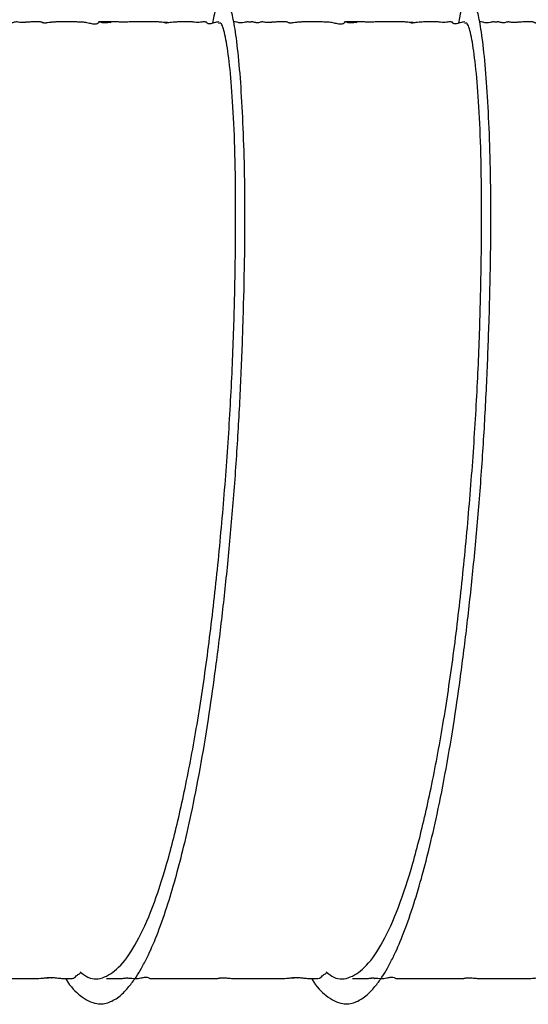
# Model space of a CAD drawing. Header units: inches. Extents: x 0.3 to 33.8, y 0.2 to 21.7.
# Tile 99 of 209: x 23.217 to 23.539, y 4.73 to 5.352. Entities that reach past the tile are written whole.
import ezdxf

# ---------------------------------------------------------------- set-up
doc = ezdxf.new("R2010")
doc.units = ezdxf.units.IN
doc.header["$MEASUREMENT"] = 0
doc.layers.add('BORDERS', color=7, linetype='Continuous')
doc.styles.add('SLDTEXTSTYLE0', font='TXT', dxfattribs={"width": 0.75})
doc.dimstyles.new('SLDDIMSTYLE0', dxfattribs={"dimtxt": 0.137795, "dimasz": 0.14, "dimexe": 0, "dimexo": 0.0625, "dimgap": 0.034449, "dimtad": 1, "dimdec": 3, "dimlfac": 5, "dimrnd": 1e-09, "dimzin": 12, "dimdsep": 46, "dimtxsty": 'SLDTEXTSTYLE0', "dimblk1": 'CLOSED', "dimblk2": 'CLOSED', "dimsah": 1, "dimcen": 0.09, "dimadec": 0, "dimazin": 3, "dimtfac": 1, "dimtdec": 3, "dimtofl": 0, "dimtmove": 0, "dimatfit": 3, "dimldrblk": 'CLOSED', "dimfxl": 0, "dimfrac": 2, "dimtolj": 1, "dimtzin": 12, "dimarcsym": 0})

# ---------------------------------------------------------------- blocks, each defined once
blk = doc.blocks.new('_Closed')
at = {"color": 0, "linetype": 'ByBlock', "lineweight": -2}
for p, q in [((-1, 0.166667), (0, 0)), ((-1, 0.166667), (-1, -0.166667)), ((0, 0), (-1, -0.166667)), ((0, 0), (-1, 0))]:
    blk.add_line(p, q, dxfattribs=at)
blk = doc.blocks.new('_D_12')
at = {"layer": 'BORDERS'}
for p, q in [((24.24475, 7.09276), (24.20277, 7.09276)), ((24.20277, 7.09276), (24.20277, 6.87401)), ((24.5502, 7.09276), (24.59218, 7.09276)), ((24.59218, 7.09276), (24.59218, 6.87401)), ((24.20277, 6.87401), (24.24475, 6.87401)), ((24.59218, 6.87401), (24.5502, 6.87401)), ((22.70853, 6.09589), (22.70853, 6.70722)), ((26.24498, 5.08789), (26.24498, 6.70722)), ((22.70853, 6.66785), (26.24498, 6.66785))]:
    blk.add_line(p, q, dxfattribs=at)
at = {"layer": 'BORDERS', "xscale": 0.14, "yscale": 0.14, "rotation": 180.0000000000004}
blk.add_blockref('_Closed', (22.70853, 6.66785, 0.23141), dxfattribs=at)
at = {"layer": 'BORDERS', "xscale": 0.14, "yscale": 0.14}
blk.add_blockref('_Closed', (26.24498, 6.66785, 0.23141), dxfattribs=at)
at = {"layer": 'BORDERS', "char_height": 0.137795, "attachment_point": 1, "style": 'SLDTEXTSTYLE0'}
for s, insert in [('449', (24.24475, 7.05164)), ('17.682', (24.11748, 6.84547))]:
    blk.add_mtext(s, dxfattribs=dict(at, insert=insert))

msp = doc.modelspace()

# ---------------------------------------------------------------- linework, layer by layer
at = {"color": 7, "linetype": 'Continuous', "lineweight": 25}
for points, knots in [([(23.24587, 4.74606), (23.24599, 4.74587), (23.24903, 4.74067), (23.25569, 4.73419), (23.26479, 4.72928), (23.27317, 4.73036), (23.27998, 4.73443), (23.28564, 4.74017), (23.29016, 4.74631), (23.29399, 4.75258), (23.29839, 4.76093), (23.3038, 4.77327), (23.3097, 4.78996), (23.31522, 4.80829), (23.3204, 4.82806), (23.32568, 4.85102), (23.33114, 4.87862), (23.33615, 4.90848), (23.34064, 4.94006), (23.34475, 4.97288), (23.34865, 5.00909), (23.35209, 5.0473), (23.35491, 5.08667), (23.35692, 5.12574), (23.35836, 5.1637), (23.35922, 5.20027), (23.35943, 5.2348), (23.35899, 5.26643), (23.35784, 5.29471), (23.35628, 5.31931), (23.35462, 5.33596), (23.35313, 5.34644), (23.35204, 5.35253), (23.351, 5.35714), (23.34996, 5.36079), (23.34871, 5.3641), (23.34706, 5.36677), (23.34527, 5.36739), (23.34367, 5.36605), (23.34236, 5.36382), (23.34103, 5.36015), (23.3398, 5.35588), (23.33916, 5.35177), (23.33891, 5.35023)], [0, 0, 0, 0, 0.00136, 0.036229, 0.076604, 0.106709, 0.132811, 0.154652, 0.172109, 0.185679, 0.20009, 0.225259, 0.252866, 0.277002, 0.298702, 0.324123, 0.353675, 0.383949, 0.41022, 0.440199, 0.470598, 0.503332, 0.537098, 0.57044, 0.604073, 0.638269, 0.672975, 0.707906, 0.74286, 0.778492, 0.814764, 0.831962, 0.847378, 0.861006, 0.872852, 0.885343, 0.903254, 0.926832, 0.942213, 0.95559, 0.971289, 0.989225, 1, 1, 1, 1]), ([(23.40142, 4.74606), (23.40153, 4.74587), (23.40457, 4.74067), (23.41123, 4.73419), (23.42033, 4.72928), (23.42871, 4.73036), (23.43552, 4.73443), (23.44118, 4.74017), (23.4457, 4.74631), (23.44953, 4.75258), (23.45393, 4.76093), (23.45934, 4.77327), (23.46524, 4.78996), (23.47076, 4.80829), (23.47594, 4.82806), (23.48122, 4.85102), (23.48668, 4.87862), (23.4917, 4.90848), (23.49618, 4.94006), (23.5003, 4.97288), (23.50419, 5.00909), (23.50763, 5.0473), (23.51045, 5.08667), (23.51246, 5.12574), (23.51391, 5.1637), (23.51476, 5.20027), (23.51498, 5.2348), (23.51453, 5.26643), (23.51338, 5.29471), (23.51182, 5.31931), (23.51016, 5.33596), (23.50867, 5.34644), (23.50759, 5.35253), (23.50655, 5.35714), (23.5055, 5.36079), (23.50425, 5.3641), (23.5026, 5.36677), (23.50081, 5.36739), (23.49921, 5.36605), (23.4979, 5.36382), (23.49657, 5.36015), (23.49535, 5.35588), (23.4947, 5.35177), (23.49446, 5.35023)], [0, 0, 0, 0, 0.00136, 0.036229, 0.076604, 0.106709, 0.132811, 0.154652, 0.172109, 0.185679, 0.20009, 0.225259, 0.252866, 0.277002, 0.298702, 0.324123, 0.353675, 0.383949, 0.41022, 0.440199, 0.470598, 0.503332, 0.537098, 0.57044, 0.604073, 0.638269, 0.672975, 0.707906, 0.74286, 0.778492, 0.814764, 0.831962, 0.847378, 0.861006, 0.872852, 0.885343, 0.903254, 0.926832, 0.942213, 0.95559, 0.971289, 0.989225, 1, 1, 1, 1]), ([(23.26709, 5.35097), (23.26706, 5.35089), (23.26703, 5.35075), (23.26646, 5.35009), (23.26554, 5.3497), (23.26499, 5.34961), (23.26477, 5.34958), (23.26456, 5.34957), (23.26439, 5.34957), (23.26426, 5.34957), (23.26412, 5.34957), (23.26394, 5.34958), (23.26355, 5.34961), (23.26268, 5.34974), (23.26087, 5.35016), (23.25909, 5.35065), (23.25633, 5.35091), (23.25388, 5.35099), (23.25243, 5.35101), (23.25127, 5.35102), (23.25013, 5.35102), (23.24798, 5.35102), (23.24593, 5.35102), (23.24399, 5.35102), (23.24299, 5.35102), (23.24203, 5.35102), (23.24038, 5.35102), (23.2384, 5.35098), (23.23653, 5.35081), (23.2352, 5.35057), (23.23397, 5.35041), (23.23347, 5.35036), (23.2331, 5.35033), (23.23292, 5.35033), (23.2328, 5.35033), (23.23267, 5.35033), (23.23251, 5.35033), (23.23231, 5.35034), (23.23212, 5.35036), (23.23135, 5.35049), (23.23112, 5.35072), (23.23095, 5.35092), (23.23031, 5.35101), (23.22913, 5.35103), (23.2278, 5.35102), (23.2266, 5.35102), (23.2252, 5.35102), (23.22384, 5.351), (23.22218, 5.35094), (23.22128, 5.35084), (23.22027, 5.35073), (23.21971, 5.35068), (23.21923, 5.35065), (23.21892, 5.35064), (23.21867, 5.35064), (23.21849, 5.35064), (23.21831, 5.35064), (23.21807, 5.35065), (23.21769, 5.35068), (23.21726, 5.35072), (23.21638, 5.35085), (23.21545, 5.35102), (23.21466, 5.35105), (23.21367, 5.35086), (23.21289, 5.35064), (23.21217, 5.35054), (23.21195, 5.35051), (23.21176, 5.3505), (23.21164, 5.3505), (23.21155, 5.35049), (23.21146, 5.35049), (23.21135, 5.35049), (23.21119, 5.3505), (23.21102, 5.35051), (23.21068, 5.35055), (23.21, 5.35069), (23.20931, 5.35091), (23.20875, 5.35104), (23.20812, 5.35102), (23.20758, 5.35098), (23.2073, 5.35096), (23.20714, 5.35095), (23.207, 5.35095), (23.20694, 5.35095), (23.20689, 5.35095), (23.20684, 5.35095), (23.20679, 5.35095), (23.20674, 5.35095), (23.20667, 5.35095), (23.20656, 5.35095), (23.20643, 5.35096), (23.20588, 5.35099), (23.20539, 5.35104), (23.20478, 5.35101), (23.20382, 5.35083), (23.20315, 5.35059), (23.202, 5.35042), (23.20171, 5.35039), (23.20154, 5.35038), (23.2014, 5.35038), (23.2013, 5.35037), (23.2012, 5.35038), (23.20106, 5.35038), (23.20089, 5.35039), (23.20038, 5.35045), (23.19964, 5.35064), (23.19904, 5.35088), (23.19826, 5.351), (23.19707, 5.35102), (23.19673, 5.35102)], [0, 0, 0, 0, 0.059559, 0.101916, 0.113252, 0.115091, 0.116577, 0.117782, 0.118322, 0.11885, 0.119393, 0.119976, 0.121335, 0.125153, 0.138264, 0.181956, 0.216236, 0.228684, 0.238612, 0.242791, 0.246498, 0.253598, 0.269171, 0.27322, 0.277545, 0.282541, 0.288432, 0.309052, 0.336912, 0.361727, 0.367479, 0.371382, 0.37273, 0.373288, 0.3738, 0.374298, 0.37482, 0.376056, 0.377681, 0.379772, 0.40326, 0.428432, 0.449719, 0.465363, 0.471567, 0.477132, 0.483016, 0.493645, 0.506872, 0.531252, 0.539258, 0.545061, 0.547411, 0.549176, 0.549917, 0.550628, 0.551372, 0.552205, 0.55429, 0.558777, 0.56512, 0.591798, 0.631953, 0.665368, 0.685112, 0.687937, 0.689962, 0.690709, 0.691318, 0.691591, 0.691856, 0.692407, 0.693059, 0.694337, 0.69605, 0.702981, 0.727816, 0.763608, 0.789034, 0.796658, 0.799213, 0.800961, 0.801563, 0.801809, 0.802027, 0.802228, 0.802428, 0.80264, 0.802878, 0.803459, 0.804663, 0.806317, 0.82325, 0.852124, 0.877566, 0.908833, 0.912578, 0.913874, 0.914853, 0.915267, 0.915668, 0.916087, 0.916555, 0.917719, 0.919268, 0.930016, 0.960654, 0.988549, 1, 1, 1, 1]), ([(23.2552, 4.75024), (23.25682, 4.74896), (23.26191, 4.74493), (23.27046, 4.74605), (23.2808, 4.75328), (23.29108, 4.76823), (23.30096, 4.79003), (23.31012, 4.81812), (23.31859, 4.85183), (23.32646, 4.89054), (23.33342, 4.93316), (23.33926, 4.97845), (23.34409, 5.02545), (23.34804, 5.07321), (23.35095, 5.12036), (23.35269, 5.16555), (23.35348, 5.20788), (23.35353, 5.24645), (23.35278, 5.28011), (23.35122, 5.30793), (23.34912, 5.3295), (23.34676, 5.34386), (23.34458, 5.35096), (23.34316, 5.35032), (23.34267, 5.3501)], [0, 0, 0, 0, 0.022103, 0.069455, 0.116807, 0.164758, 0.212709, 0.260061, 0.307413, 0.355364, 0.403314, 0.450666, 0.498019, 0.545969, 0.59392, 0.641272, 0.688624, 0.736575, 0.784526, 0.831878, 0.87923, 0.927181, 0.975131, 1, 1, 1, 1]), ([(23.3102, 5.35078), (23.31024, 5.35076), (23.3103, 5.35072), (23.3102, 5.35066), (23.30991, 5.35063), (23.30983, 5.35063), (23.30976, 5.35062), (23.30969, 5.35062), (23.30962, 5.35062), (23.30954, 5.35062), (23.30943, 5.35063), (23.30907, 5.35064), (23.30737, 5.3508), (23.30562, 5.351), (23.30348, 5.35103), (23.3016, 5.35102), (23.30125, 5.35101), (23.30108, 5.35101), (23.30097, 5.35101), (23.30086, 5.35101), (23.30059, 5.35101), (23.30022, 5.35102), (23.29938, 5.35102), (23.2979, 5.35102), (23.29575, 5.35102), (23.2934, 5.35101), (23.29146, 5.35101), (23.2898, 5.35102), (23.28821, 5.35102), (23.28586, 5.35102), (23.28489, 5.35097), (23.28359, 5.35089), (23.28318, 5.35088), (23.28292, 5.35088), (23.28271, 5.35088), (23.28249, 5.35088), (23.28205, 5.35089), (23.27988, 5.35096), (23.2805, 5.35106), (23.25844, 5.35102), (23.27752, 5.35097), (23.27322, 5.35058), (23.27209, 5.35044), (23.2715, 5.35039), (23.27116, 5.35038), (23.2709, 5.35037), (23.27072, 5.35037), (23.27054, 5.35037), (23.27029, 5.35038), (23.27, 5.3504), (23.26916, 5.35049), (23.2678, 5.35088), (23.26741, 5.35096), (23.26709, 5.35102)], [0, 0, 0, 0, 0.017842, 0.031736, 0.033663, 0.03444, 0.035122, 0.035747, 0.036361, 0.037016, 0.037751, 0.039573, 0.048668, 0.125728, 0.191711, 0.198933, 0.201385, 0.2024, 0.20333, 0.204235, 0.20518, 0.211672, 0.220044, 0.228804, 0.249969, 0.275933, 0.288844, 0.301054, 0.323912, 0.344046, 0.412962, 0.421974, 0.425259, 0.42802, 0.429324, 0.430646, 0.433532, 0.441198, 0.506861, 0.604057, 0.741403, 0.787299, 0.800965, 0.805731, 0.809405, 0.810991, 0.812527, 0.814117, 0.815855, 0.820031, 0.825418, 0.861029, 1, 1, 1, 1]), ([(23.34281, 5.35102), (23.34187, 5.35093), (23.34043, 5.35079), (23.33884, 5.35011), (23.33738, 5.34982), (23.33706, 5.34978), (23.33691, 5.34977), (23.3368, 5.34977), (23.33669, 5.34977), (23.33655, 5.34978), (23.33629, 5.34981), (23.33529, 5.3501), (23.33532, 5.35061), (23.33489, 5.35091), (23.33428, 5.351), (23.33399, 5.35101), (23.33366, 5.35102), (23.33355, 5.35102), (23.33346, 5.35102), (23.3334, 5.35102), (23.33333, 5.35102), (23.33324, 5.35102), (23.33297, 5.35102), (23.33224, 5.351), (23.33171, 5.35093), (23.33109, 5.3508), (23.33019, 5.35073), (23.32997, 5.35072), (23.32981, 5.35072), (23.32965, 5.35071), (23.32949, 5.35072), (23.32933, 5.35072), (23.32893, 5.35073), (23.3277, 5.35084), (23.32677, 5.351), (23.32501, 5.35103), (23.32338, 5.35102), (23.3226, 5.35101), (23.3221, 5.35101), (23.3217, 5.35101), (23.32128, 5.35101), (23.32037, 5.35102), (23.31818, 5.35103), (23.3153, 5.35099), (23.31291, 5.35074), (23.31105, 5.35045), (23.31015, 5.35037), (23.30993, 5.35036), (23.30979, 5.35036), (23.30965, 5.35035), (23.30951, 5.35035), (23.30939, 5.35036), (23.30923, 5.35037), (23.30884, 5.35042), (23.30863, 5.35055), (23.30879, 5.35056), (23.30888, 5.35056)], [0, 0, 0, 0, 0.1460131, 0.2223066, 0.2302718, 0.232756, 0.2337182, 0.234578, 0.2354355, 0.2363922, 0.2388708, 0.246932, 0.327394, 0.4161211, 0.4426156, 0.4575972, 0.4596601, 0.4611457, 0.4617273, 0.462253, 0.4627807, 0.4633671, 0.4648638, 0.472955, 0.5212767, 0.5572725, 0.561697, 0.5633735, 0.5647957, 0.5660982, 0.5674463, 0.5689851, 0.5708101, 0.58169, 0.643718, 0.7058908, 0.7229481, 0.7287927, 0.7338356, 0.7363058, 0.7388795, 0.7447165, 0.7610417, 0.8193206, 0.9121188, 0.9421868, 0.9462508, 0.947823, 0.9491398, 0.9502766, 0.9513481, 0.9524899, 0.9538163, 0.9572855, 0.9759518, 1, 1, 1, 1]), ([(23.42263, 5.35097), (23.42261, 5.35089), (23.42257, 5.35075), (23.422, 5.35009), (23.42108, 5.3497), (23.42054, 5.34961), (23.42031, 5.34958), (23.4201, 5.34957), (23.41993, 5.34957), (23.4198, 5.34957), (23.41967, 5.34957), (23.41948, 5.34958), (23.4191, 5.34961), (23.41822, 5.34974), (23.41641, 5.35016), (23.41463, 5.35065), (23.41187, 5.35091), (23.40942, 5.35099), (23.40797, 5.35101), (23.40681, 5.35102), (23.40567, 5.35102), (23.40352, 5.35102), (23.40148, 5.35102), (23.39953, 5.35102), (23.39853, 5.35102), (23.39757, 5.35102), (23.39593, 5.35102), (23.39394, 5.35098), (23.39207, 5.35081), (23.39074, 5.35057), (23.38952, 5.35041), (23.38902, 5.35036), (23.38864, 5.35033), (23.38846, 5.35033), (23.38834, 5.35033), (23.38822, 5.35033), (23.38805, 5.35033), (23.38786, 5.35034), (23.38766, 5.35036), (23.38689, 5.35049), (23.38666, 5.35072), (23.38649, 5.35092), (23.38585, 5.35101), (23.38467, 5.35103), (23.38335, 5.35102), (23.38214, 5.35102), (23.38075, 5.35102), (23.37938, 5.351), (23.37772, 5.35094), (23.37682, 5.35084), (23.37581, 5.35073), (23.37526, 5.35068), (23.37477, 5.35065), (23.37446, 5.35064), (23.37421, 5.35064), (23.37403, 5.35064), (23.37386, 5.35064), (23.37361, 5.35065), (23.37324, 5.35068), (23.37281, 5.35072), (23.37192, 5.35085), (23.37099, 5.35102), (23.3702, 5.35105), (23.36921, 5.35086), (23.36843, 5.35064), (23.36771, 5.35054), (23.36749, 5.35051), (23.3673, 5.3505), (23.36718, 5.3505), (23.36709, 5.35049), (23.36701, 5.35049), (23.36689, 5.35049), (23.36673, 5.3505), (23.36656, 5.35051), (23.36622, 5.35055), (23.36555, 5.35069), (23.36485, 5.35091), (23.36429, 5.35104), (23.36366, 5.35102), (23.36312, 5.35098), (23.36284, 5.35096), (23.36268, 5.35095), (23.36255, 5.35095), (23.36248, 5.35095), (23.36243, 5.35095), (23.36238, 5.35095), (23.36233, 5.35095), (23.36228, 5.35095), (23.36221, 5.35095), (23.3621, 5.35095), (23.36198, 5.35096), (23.36143, 5.35099), (23.36093, 5.35104), (23.36032, 5.35101), (23.35937, 5.35083), (23.3587, 5.35059), (23.35755, 5.35042), (23.35726, 5.35039), (23.35708, 5.35038), (23.35694, 5.35038), (23.35684, 5.35037), (23.35674, 5.35038), (23.3566, 5.35038), (23.35644, 5.35039), (23.35592, 5.35045), (23.35518, 5.35064), (23.35458, 5.35088), (23.3538, 5.351), (23.35262, 5.35102), (23.35227, 5.35102)], [0, 0, 0, 0, 0.059559, 0.101916, 0.113252, 0.115091, 0.116577, 0.117782, 0.118322, 0.11885, 0.119393, 0.119976, 0.121335, 0.125153, 0.138264, 0.181956, 0.216236, 0.228684, 0.238612, 0.242791, 0.246498, 0.253598, 0.269171, 0.27322, 0.277545, 0.282541, 0.288432, 0.309052, 0.336912, 0.361727, 0.367479, 0.371382, 0.37273, 0.373288, 0.3738, 0.374298, 0.37482, 0.376056, 0.377681, 0.379772, 0.40326, 0.428432, 0.449719, 0.465363, 0.471567, 0.477132, 0.483016, 0.493645, 0.506872, 0.531252, 0.539258, 0.545061, 0.547411, 0.549176, 0.549917, 0.550628, 0.551372, 0.552205, 0.55429, 0.558777, 0.56512, 0.591798, 0.631953, 0.665368, 0.685112, 0.687937, 0.689962, 0.690709, 0.691318, 0.691591, 0.691856, 0.692407, 0.693059, 0.694337, 0.69605, 0.702981, 0.727816, 0.763608, 0.789034, 0.796658, 0.799213, 0.800961, 0.801563, 0.801809, 0.802027, 0.802228, 0.802428, 0.80264, 0.802878, 0.803459, 0.804663, 0.806317, 0.82325, 0.852124, 0.877566, 0.908833, 0.912578, 0.913874, 0.914853, 0.915267, 0.915668, 0.916087, 0.916555, 0.917719, 0.919268, 0.930016, 0.960654, 0.988549, 1, 1, 1, 1]), ([(23.41075, 4.75024), (23.41236, 4.74896), (23.41745, 4.74493), (23.426, 4.74605), (23.43634, 4.75328), (23.44663, 4.76823), (23.45651, 4.79003), (23.46566, 4.81812), (23.47414, 4.85183), (23.482, 4.89054), (23.48897, 4.93316), (23.4948, 4.97845), (23.49963, 5.02545), (23.50358, 5.07321), (23.50649, 5.12036), (23.50823, 5.16555), (23.50902, 5.20788), (23.50907, 5.24645), (23.50832, 5.28011), (23.50676, 5.30793), (23.50467, 5.3295), (23.50231, 5.34386), (23.50012, 5.35096), (23.4987, 5.35032), (23.49822, 5.3501)], [0, 0, 0, 0, 0.022103, 0.069455, 0.116807, 0.164758, 0.212709, 0.260061, 0.307413, 0.355364, 0.403314, 0.450666, 0.498019, 0.545969, 0.59392, 0.641272, 0.688624, 0.736575, 0.784526, 0.831878, 0.87923, 0.927181, 0.975131, 1, 1, 1, 1]), ([(23.46574, 5.35078), (23.46578, 5.35076), (23.46585, 5.35072), (23.46574, 5.35066), (23.46545, 5.35063), (23.46537, 5.35063), (23.4653, 5.35062), (23.46523, 5.35062), (23.46516, 5.35062), (23.46508, 5.35062), (23.46497, 5.35063), (23.46461, 5.35064), (23.46292, 5.3508), (23.46116, 5.351), (23.45902, 5.35103), (23.45715, 5.35102), (23.45679, 5.35101), (23.45662, 5.35101), (23.45651, 5.35101), (23.4564, 5.35101), (23.45613, 5.35101), (23.45577, 5.35102), (23.45492, 5.35102), (23.45344, 5.35102), (23.45129, 5.35102), (23.44895, 5.35101), (23.447, 5.35101), (23.44534, 5.35102), (23.44375, 5.35102), (23.4414, 5.35102), (23.44043, 5.35097), (23.43913, 5.35089), (23.43872, 5.35088), (23.43846, 5.35088), (23.43825, 5.35088), (23.43804, 5.35088), (23.4376, 5.35089), (23.43543, 5.35096), (23.43605, 5.35106), (23.41398, 5.35102), (23.43306, 5.35097), (23.42876, 5.35058), (23.42763, 5.35044), (23.42705, 5.35039), (23.42671, 5.35038), (23.42644, 5.35037), (23.42626, 5.35037), (23.42608, 5.35037), (23.42584, 5.35038), (23.42555, 5.3504), (23.4247, 5.35049), (23.42334, 5.35088), (23.42295, 5.35096), (23.42263, 5.35102)], [0, 0, 0, 0, 0.0178422, 0.0317362, 0.0336626, 0.0344396, 0.035122, 0.0357469, 0.0363615, 0.0370157, 0.0377514, 0.0395732, 0.0486685, 0.1257284, 0.1917106, 0.1989331, 0.2013847, 0.2023998, 0.20333, 0.2042352, 0.2051801, 0.2116721, 0.2200435, 0.2288043, 0.2499694, 0.2759333, 0.2888441, 0.3010544, 0.323912, 0.3440463, 0.4129617, 0.4219736, 0.4252589, 0.4280198, 0.4293242, 0.4306461, 0.4335315, 0.4411983, 0.5068605, 0.6040571, 0.7414029, 0.7872992, 0.8009645, 0.8057312, 0.8094047, 0.8109914, 0.8125274, 0.8141172, 0.8158551, 0.8200314, 0.8254182, 0.8610285, 1, 1, 1, 1]), ([(23.49835, 5.35102), (23.49741, 5.35093), (23.49597, 5.35079), (23.49439, 5.35011), (23.49292, 5.34982), (23.4926, 5.34978), (23.49245, 5.34977), (23.49234, 5.34977), (23.49224, 5.34977), (23.49209, 5.34978), (23.49183, 5.34981), (23.49083, 5.3501), (23.49086, 5.35061), (23.49043, 5.35091), (23.48982, 5.351), (23.48953, 5.35101), (23.4892, 5.35102), (23.4891, 5.35102), (23.48901, 5.35102), (23.48894, 5.35102), (23.48888, 5.35102), (23.48878, 5.35102), (23.48851, 5.35102), (23.48778, 5.351), (23.48726, 5.35093), (23.48663, 5.3508), (23.48574, 5.35073), (23.48551, 5.35072), (23.48535, 5.35072), (23.48519, 5.35071), (23.48503, 5.35072), (23.48487, 5.35072), (23.48447, 5.35073), (23.48325, 5.35084), (23.48231, 5.351), (23.48055, 5.35103), (23.47892, 5.35102), (23.47814, 5.35101), (23.47765, 5.35101), (23.47725, 5.35101), (23.47682, 5.35101), (23.47592, 5.35102), (23.47373, 5.35103), (23.47084, 5.35099), (23.46845, 5.35074), (23.46659, 5.35045), (23.46569, 5.35037), (23.46547, 5.35036), (23.46533, 5.35036), (23.46519, 5.35035), (23.46506, 5.35035), (23.46493, 5.35036), (23.46478, 5.35037), (23.46438, 5.35042), (23.46417, 5.35055), (23.46433, 5.35056), (23.46442, 5.35056)], [0, 0, 0, 0, 0.146013, 0.222307, 0.230272, 0.232756, 0.233718, 0.234578, 0.235435, 0.236392, 0.238871, 0.246932, 0.327394, 0.416121, 0.442616, 0.457597, 0.45966, 0.461146, 0.461727, 0.462253, 0.462781, 0.463367, 0.464864, 0.472955, 0.521277, 0.557272, 0.561697, 0.563374, 0.564796, 0.566098, 0.567446, 0.568985, 0.57081, 0.58169, 0.643718, 0.705891, 0.722948, 0.728793, 0.733836, 0.736306, 0.738879, 0.744717, 0.761042, 0.819321, 0.912119, 0.942187, 0.946251, 0.947823, 0.94914, 0.950277, 0.951348, 0.95249, 0.953816, 0.957286, 0.975952, 1, 1, 1, 1]), ([(23.57817, 5.35097), (23.57815, 5.35089), (23.57811, 5.35075), (23.57754, 5.35009), (23.57663, 5.3497), (23.57608, 5.34961), (23.57586, 5.34958), (23.57564, 5.34957), (23.57547, 5.34957), (23.57534, 5.34957), (23.57521, 5.34957), (23.57502, 5.34958), (23.57464, 5.34961), (23.57376, 5.34974), (23.57196, 5.35016), (23.57017, 5.35065), (23.56741, 5.35091), (23.56497, 5.35099), (23.56351, 5.35101), (23.56235, 5.35102), (23.56121, 5.35102), (23.55907, 5.35102), (23.55702, 5.35102), (23.55508, 5.35102), (23.55407, 5.35102), (23.55312, 5.35102), (23.55147, 5.35102), (23.54948, 5.35098), (23.54761, 5.35081), (23.54628, 5.35057), (23.54506, 5.35041), (23.54456, 5.35036), (23.54419, 5.35033), (23.54401, 5.35033), (23.54388, 5.35033), (23.54376, 5.35033), (23.54359, 5.35033), (23.5434, 5.35034), (23.5432, 5.35036), (23.54243, 5.35049), (23.5422, 5.35072), (23.54204, 5.35092), (23.54139, 5.35101), (23.54022, 5.35103), (23.53889, 5.35102), (23.53768, 5.35102), (23.53629, 5.35102), (23.53492, 5.351), (23.53326, 5.35094), (23.53236, 5.35084), (23.53136, 5.35073), (23.5308, 5.35068), (23.53032, 5.35065), (23.53, 5.35064), (23.52975, 5.35064), (23.52957, 5.35064), (23.5294, 5.35064), (23.52915, 5.35065), (23.52878, 5.35068), (23.52835, 5.35072), (23.52747, 5.35085), (23.52654, 5.35102), (23.52575, 5.35105), (23.52475, 5.35086), (23.52398, 5.35064), (23.52325, 5.35054), (23.52303, 5.35051), (23.52284, 5.3505), (23.52273, 5.3505), (23.52264, 5.35049), (23.52255, 5.35049), (23.52243, 5.35049), (23.52228, 5.3505), (23.52211, 5.35051), (23.52176, 5.35055), (23.52109, 5.35069), (23.52039, 5.35091), (23.51983, 5.35104), (23.5192, 5.35102), (23.51867, 5.35098), (23.51838, 5.35096), (23.51822, 5.35095), (23.51809, 5.35095), (23.51802, 5.35095), (23.51797, 5.35095), (23.51792, 5.35095), (23.51787, 5.35095), (23.51782, 5.35095), (23.51775, 5.35095), (23.51765, 5.35095), (23.51752, 5.35096), (23.51697, 5.35099), (23.51647, 5.35104), (23.51586, 5.35101), (23.51491, 5.35083), (23.51424, 5.35059), (23.51309, 5.35042), (23.5128, 5.35039), (23.51262, 5.35038), (23.51248, 5.35038), (23.51238, 5.35037), (23.51228, 5.35038), (23.51215, 5.35038), (23.51198, 5.35039), (23.51146, 5.35045), (23.51073, 5.35064), (23.51012, 5.35088), (23.50934, 5.351), (23.50816, 5.35102), (23.50781, 5.35102)], [0, 0, 0, 0, 0.059559, 0.101916, 0.113252, 0.115091, 0.116577, 0.117782, 0.118322, 0.11885, 0.119393, 0.119976, 0.121335, 0.125153, 0.138264, 0.181956, 0.216236, 0.228684, 0.238612, 0.242791, 0.246498, 0.253598, 0.269171, 0.27322, 0.277545, 0.282541, 0.288432, 0.309052, 0.336912, 0.361727, 0.367479, 0.371382, 0.37273, 0.373288, 0.3738, 0.374298, 0.37482, 0.376056, 0.377681, 0.379772, 0.40326, 0.428432, 0.449719, 0.465363, 0.471567, 0.477132, 0.483016, 0.493645, 0.506872, 0.531252, 0.539258, 0.545061, 0.547411, 0.549176, 0.549917, 0.550628, 0.551372, 0.552205, 0.55429, 0.558777, 0.56512, 0.591798, 0.631953, 0.665368, 0.685112, 0.687937, 0.689962, 0.690709, 0.691318, 0.691591, 0.691856, 0.692407, 0.693059, 0.694337, 0.69605, 0.702981, 0.727816, 0.763608, 0.789034, 0.796658, 0.799213, 0.800961, 0.801563, 0.801809, 0.802027, 0.802228, 0.802428, 0.80264, 0.802878, 0.803459, 0.804663, 0.806317, 0.82325, 0.852124, 0.877566, 0.908833, 0.912578, 0.913874, 0.914853, 0.915267, 0.915668, 0.916087, 0.916555, 0.917719, 0.919268, 0.930016, 0.960654, 0.988549, 1, 1, 1, 1]), ([(23.11633, 4.74608), (23.11671, 4.74607), (23.11846, 4.74605), (23.11986, 4.74602), (23.12108, 4.74603), (23.12189, 4.74604), (23.12228, 4.74605), (23.12261, 4.74605), (23.12279, 4.74605), (23.12292, 4.74605), (23.12305, 4.74605), (23.12323, 4.74605), (23.12359, 4.74605), (23.12401, 4.74603), (23.12471, 4.74602), (23.12534, 4.74603), (23.12646, 4.74613), (23.1274, 4.74626), (23.12835, 4.74637), (23.12875, 4.74639), (23.12887, 4.7464), (23.12897, 4.7464), (23.12904, 4.7464), (23.1291, 4.7464), (23.12919, 4.7464), (23.1293, 4.7464), (23.12947, 4.74639), (23.12977, 4.74635), (23.13022, 4.74621), (23.13033, 4.74602), (23.13027, 4.746), (23.13043, 4.74614), (23.13076, 4.74625), (23.13098, 4.74628), (23.13111, 4.74629), (23.13118, 4.74629), (23.13123, 4.74629), (23.13128, 4.74629), (23.13134, 4.74629), (23.13139, 4.74629), (23.13147, 4.74629), (23.13168, 4.74628), (23.13194, 4.74625), (23.13309, 4.74611), (23.13412, 4.74597), (23.13596, 4.74608), (23.13758, 4.74637), (23.13894, 4.74664), (23.13983, 4.7468), (23.14053, 4.74687), (23.14084, 4.74689), (23.141, 4.7469), (23.14111, 4.7469), (23.14121, 4.7469), (23.14136, 4.74689), (23.14163, 4.74687), (23.14279, 4.74669), (23.14278, 4.74637), (23.14388, 4.74608), (23.14442, 4.74601), (23.14603, 4.74603), (23.1465, 4.74604), (23.14691, 4.74604), (23.14742, 4.74604), (23.14828, 4.74604), (23.15, 4.74604), (23.15253, 4.74603), (23.15507, 4.74602), (23.15857, 4.74602), (23.16153, 4.74603), (23.16427, 4.74603), (23.16561, 4.74602), (23.16906, 4.74603), (23.17309, 4.74602), (23.17702, 4.74603), (23.18115, 4.74603), (23.18358, 4.74603), (23.1846, 4.74603), (23.18513, 4.74604), (23.18565, 4.74604), (23.18682, 4.74607), (23.18673, 4.74617), (23.18747, 4.74634), (23.18818, 4.74644), (23.18893, 4.74648), (23.18936, 4.7465), (23.18968, 4.7465), (23.19003, 4.74649), (23.19054, 4.74648), (23.19165, 4.74643), (23.19367, 4.74626), (23.19577, 4.74608), (23.19822, 4.74602), (23.20023, 4.74603), (23.20148, 4.74605), (23.2024, 4.74606), (23.20297, 4.74606), (23.20343, 4.74607), (23.20385, 4.74607), (23.20426, 4.74606), (23.20465, 4.74606), (23.20505, 4.74604), (23.20563, 4.74603), (23.20676, 4.74603), (23.20922, 4.74603), (23.2121, 4.74603), (23.21473, 4.74602), (23.21686, 4.74603), (23.21868, 4.74603), (23.2207, 4.74604), (23.22177, 4.74604), (23.22228, 4.74603), (23.22258, 4.74603), (23.22293, 4.74603), (23.22321, 4.74603), (23.22353, 4.74603), (23.22401, 4.74603), (23.22508, 4.74604), (23.22786, 4.74607), (23.23057, 4.74621), (23.23311, 4.74644), (23.23454, 4.74655), (23.23517, 4.74659), (23.23555, 4.74661), (23.23586, 4.74662), (23.23607, 4.74662), (23.23622, 4.74662), (23.23635, 4.74661), (23.23652, 4.74661), (23.2368, 4.74658), (23.23705, 4.74651), (23.237, 4.74646), (23.23697, 4.74643)], [0, 0, 0, 0, 0.005955, 0.0271, 0.041657, 0.045884, 0.048949, 0.050184, 0.050702, 0.051191, 0.05169, 0.052241, 0.05362, 0.057958, 0.064803, 0.083644, 0.099928, 0.121904, 0.127534, 0.128406, 0.129092, 0.12938, 0.129644, 0.129897, 0.130155, 0.130741, 0.131486, 0.133603, 0.140792, 0.16864, 0.206453, 0.231856, 0.238941, 0.241027, 0.241726, 0.242001, 0.242237, 0.242448, 0.242653, 0.242874, 0.243128, 0.243778, 0.246441, 0.250747, 0.287338, 0.326306, 0.355373, 0.370666, 0.380343, 0.383164, 0.384162, 0.384594, 0.385007, 0.385423, 0.385865, 0.386901, 0.389894, 0.419889, 0.445394, 0.485405, 0.490892, 0.493019, 0.495051, 0.497202, 0.499591, 0.505367, 0.517278, 0.528718, 0.54128, 0.559013, 0.56281, 0.57441, 0.585527, 0.60344, 0.619466, 0.641387, 0.648209, 0.651762, 0.653647, 0.655772, 0.661105, 0.687503, 0.701417, 0.710611, 0.713779, 0.715113, 0.716374, 0.717663, 0.719081, 0.722612, 0.7337, 0.761568, 0.786664, 0.798806, 0.807487, 0.810648, 0.813141, 0.815145, 0.816061, 0.818062, 0.820465, 0.823485, 0.830477, 0.835881, 0.841203, 0.861113, 0.868192, 0.874913, 0.884991, 0.894059, 0.896572, 0.899144, 0.901806, 0.902986, 0.904114, 0.905287, 0.906591, 0.909831, 0.919656, 0.954599, 0.972943, 0.978881, 0.981092, 0.982844, 0.984217, 0.984808, 0.985372, 0.985942, 0.986549, 0.98797, 0.992028, 1, 1, 1, 1]), ([(23.23407, 4.7464), (23.23403, 4.74641), (23.23391, 4.74645), (23.23412, 4.74659), (23.23449, 4.7467), (23.23501, 4.74675), (23.23531, 4.74677), (23.23554, 4.74678), (23.23579, 4.74678), (23.23616, 4.74677), (23.23668, 4.74675), (23.23731, 4.74671), (23.23872, 4.7466), (23.24082, 4.74637), (23.24285, 4.74617), (23.24474, 4.74608), (23.24612, 4.74606), (23.24689, 4.74605), (23.24749, 4.74604), (23.2479, 4.74604), (23.2483, 4.74604), (23.24883, 4.74605), (23.24939, 4.74605), (23.24978, 4.74606), (23.25064, 4.74612), (23.25109, 4.74636), (23.25204, 4.74706), (23.25305, 4.74812), (23.2545, 4.74895), (23.25517, 4.74933)], [0, 0, 0, 0, 0.018481, 0.058422, 0.085708, 0.095127, 0.099026, 0.102577, 0.105995, 0.109523, 0.117724, 0.128445, 0.142264, 0.204407, 0.29824, 0.351308, 0.369642, 0.383625, 0.389499, 0.394985, 0.400409, 0.406077, 0.419025, 0.428836, 0.443584, 0.563977, 0.738475, 0.880515, 1, 1, 1, 1]), ([(23.27187, 4.74608), (23.27226, 4.74607), (23.274, 4.74605), (23.2754, 4.74602), (23.27662, 4.74603), (23.27743, 4.74604), (23.27783, 4.74605), (23.27815, 4.74605), (23.27833, 4.74605), (23.27846, 4.74605), (23.27859, 4.74605), (23.27877, 4.74605), (23.27913, 4.74605), (23.27955, 4.74603), (23.28025, 4.74602), (23.28089, 4.74603), (23.282, 4.74613), (23.28294, 4.74626), (23.28389, 4.74637), (23.28429, 4.74639), (23.28441, 4.7464), (23.28451, 4.7464), (23.28458, 4.7464), (23.28465, 4.7464), (23.28474, 4.7464), (23.28485, 4.7464), (23.28502, 4.74639), (23.28531, 4.74635), (23.28577, 4.74621), (23.28587, 4.74602), (23.28582, 4.746), (23.28597, 4.74614), (23.2863, 4.74625), (23.28652, 4.74628), (23.28665, 4.74629), (23.28672, 4.74629), (23.28677, 4.74629), (23.28682, 4.74629), (23.28688, 4.74629), (23.28694, 4.74629), (23.28702, 4.74629), (23.28722, 4.74628), (23.28748, 4.74625), (23.28863, 4.74611), (23.28967, 4.74597), (23.2915, 4.74608), (23.29312, 4.74637), (23.29448, 4.74664), (23.29537, 4.7468), (23.29607, 4.74687), (23.29639, 4.74689), (23.29654, 4.7469), (23.29665, 4.7469), (23.29675, 4.7469), (23.2969, 4.74689), (23.29717, 4.74687), (23.29833, 4.74669), (23.29832, 4.74637), (23.29943, 4.74608), (23.29997, 4.74601), (23.30157, 4.74603), (23.30204, 4.74604), (23.30245, 4.74604), (23.30296, 4.74604), (23.30382, 4.74604), (23.30554, 4.74604), (23.30808, 4.74603), (23.31061, 4.74602), (23.31411, 4.74602), (23.31708, 4.74603), (23.31981, 4.74603), (23.32115, 4.74602), (23.3246, 4.74603), (23.32863, 4.74602), (23.33256, 4.74603), (23.3367, 4.74603), (23.33912, 4.74603), (23.34014, 4.74603), (23.34068, 4.74604), (23.34119, 4.74604), (23.34236, 4.74607), (23.34227, 4.74617), (23.34301, 4.74634), (23.34372, 4.74644), (23.34447, 4.74648), (23.3449, 4.7465), (23.34523, 4.7465), (23.34557, 4.74649), (23.34608, 4.74648), (23.34719, 4.74643), (23.34922, 4.74626), (23.35131, 4.74608), (23.35376, 4.74602), (23.35577, 4.74603), (23.35702, 4.74605), (23.35794, 4.74606), (23.35851, 4.74606), (23.35898, 4.74607), (23.3594, 4.74607), (23.3598, 4.74606), (23.36019, 4.74606), (23.36059, 4.74604), (23.36117, 4.74603), (23.3623, 4.74603), (23.36476, 4.74603), (23.36764, 4.74603), (23.37027, 4.74602), (23.3724, 4.74603), (23.37422, 4.74603), (23.37625, 4.74604), (23.37731, 4.74604), (23.37783, 4.74603), (23.37813, 4.74603), (23.37847, 4.74603), (23.37876, 4.74603), (23.37907, 4.74603), (23.37955, 4.74603), (23.38062, 4.74604), (23.3834, 4.74607), (23.38611, 4.74621), (23.38865, 4.74644), (23.39008, 4.74655), (23.39071, 4.74659), (23.39109, 4.74661), (23.3914, 4.74662), (23.39162, 4.74662), (23.39176, 4.74662), (23.39189, 4.74661), (23.39206, 4.74661), (23.39234, 4.74658), (23.39259, 4.74651), (23.39254, 4.74646), (23.39251, 4.74643)], [0, 0, 0, 0, 0.005955, 0.0271, 0.041657, 0.045884, 0.048949, 0.050184, 0.050702, 0.051191, 0.05169, 0.052241, 0.05362, 0.057958, 0.064803, 0.083644, 0.099928, 0.121904, 0.127534, 0.128406, 0.129092, 0.12938, 0.129644, 0.129897, 0.130155, 0.130741, 0.131486, 0.133603, 0.140792, 0.16864, 0.206453, 0.231856, 0.238941, 0.241027, 0.241726, 0.242001, 0.242237, 0.242448, 0.242653, 0.242874, 0.243128, 0.243778, 0.246441, 0.250747, 0.287338, 0.326306, 0.355373, 0.370666, 0.380343, 0.383164, 0.384162, 0.384594, 0.385007, 0.385423, 0.385865, 0.386901, 0.389894, 0.419889, 0.445394, 0.485405, 0.490892, 0.493019, 0.495051, 0.497202, 0.499591, 0.505367, 0.517278, 0.528718, 0.54128, 0.559013, 0.56281, 0.57441, 0.585527, 0.60344, 0.619466, 0.641387, 0.648209, 0.651762, 0.653647, 0.655772, 0.661105, 0.687503, 0.701417, 0.710611, 0.713779, 0.715113, 0.716374, 0.717663, 0.719081, 0.722612, 0.7337, 0.761568, 0.786664, 0.798806, 0.807487, 0.810648, 0.813141, 0.815145, 0.816061, 0.818062, 0.820465, 0.823485, 0.830477, 0.835881, 0.841203, 0.861113, 0.868192, 0.874913, 0.884991, 0.894059, 0.896572, 0.899144, 0.901806, 0.902986, 0.904114, 0.905287, 0.906591, 0.909831, 0.919656, 0.954599, 0.972943, 0.978881, 0.981092, 0.982844, 0.984217, 0.984808, 0.985372, 0.985942, 0.986549, 0.98797, 0.992028, 1, 1, 1, 1]), ([(23.38961, 4.7464), (23.38957, 4.74641), (23.38945, 4.74645), (23.38967, 4.74659), (23.39003, 4.7467), (23.39055, 4.74675), (23.39085, 4.74677), (23.39108, 4.74678), (23.39133, 4.74678), (23.39171, 4.74677), (23.39222, 4.74675), (23.39285, 4.74671), (23.39426, 4.7466), (23.39636, 4.74637), (23.39839, 4.74617), (23.40028, 4.74608), (23.40166, 4.74606), (23.40244, 4.74605), (23.40303, 4.74604), (23.40344, 4.74604), (23.40384, 4.74604), (23.40437, 4.74605), (23.40493, 4.74605), (23.40532, 4.74606), (23.40618, 4.74612), (23.40663, 4.74636), (23.40758, 4.74706), (23.40859, 4.74812), (23.41005, 4.74895), (23.41071, 4.74933)], [0, 0, 0, 0, 0.018481, 0.058422, 0.085708, 0.095127, 0.099026, 0.102577, 0.105995, 0.109523, 0.117724, 0.128445, 0.142264, 0.204407, 0.29824, 0.351308, 0.369642, 0.383625, 0.389499, 0.394985, 0.400409, 0.406077, 0.419025, 0.428836, 0.443584, 0.563977, 0.738475, 0.880515, 1, 1, 1, 1]), ([(23.42741, 4.74608), (23.4278, 4.74607), (23.42955, 4.74605), (23.43095, 4.74602), (23.43217, 4.74603), (23.43297, 4.74604), (23.43337, 4.74605), (23.43369, 4.74605), (23.43387, 4.74605), (23.434, 4.74605), (23.43413, 4.74605), (23.43432, 4.74605), (23.43468, 4.74605), (23.43509, 4.74603), (23.43579, 4.74602), (23.43643, 4.74603), (23.43754, 4.74613), (23.43848, 4.74626), (23.43943, 4.74637), (23.43983, 4.74639), (23.43996, 4.7464), (23.44005, 4.7464), (23.44012, 4.7464), (23.44019, 4.7464), (23.44028, 4.7464), (23.44039, 4.7464), (23.44056, 4.74639), (23.44086, 4.74635), (23.44131, 4.74621), (23.44141, 4.74602), (23.44136, 4.746), (23.44151, 4.74614), (23.44184, 4.74625), (23.44207, 4.74628), (23.44219, 4.74629), (23.44226, 4.74629), (23.44231, 4.74629), (23.44237, 4.74629), (23.44242, 4.74629), (23.44248, 4.74629), (23.44256, 4.74629), (23.44276, 4.74628), (23.44303, 4.74625), (23.44417, 4.74611), (23.44521, 4.74597), (23.44704, 4.74608), (23.44866, 4.74637), (23.45002, 4.74664), (23.45091, 4.7468), (23.45161, 4.74687), (23.45193, 4.74689), (23.45208, 4.7469), (23.45219, 4.7469), (23.4523, 4.7469), (23.45244, 4.74689), (23.45271, 4.74687), (23.45387, 4.74669), (23.45387, 4.74637), (23.45497, 4.74608), (23.45551, 4.74601), (23.45711, 4.74603), (23.45758, 4.74604), (23.458, 4.74604), (23.4585, 4.74604), (23.45937, 4.74604), (23.46108, 4.74604), (23.46362, 4.74603), (23.46615, 4.74602), (23.46965, 4.74602), (23.47262, 4.74603), (23.47535, 4.74603), (23.47669, 4.74602), (23.48015, 4.74603), (23.48417, 4.74602), (23.4881, 4.74603), (23.49224, 4.74603), (23.49466, 4.74603), (23.49568, 4.74603), (23.49622, 4.74604), (23.49673, 4.74604), (23.49791, 4.74607), (23.49781, 4.74617), (23.49856, 4.74634), (23.49927, 4.74644), (23.50002, 4.74648), (23.50044, 4.7465), (23.50077, 4.7465), (23.50111, 4.74649), (23.50162, 4.74648), (23.50273, 4.74643), (23.50476, 4.74626), (23.50685, 4.74608), (23.5093, 4.74602), (23.51132, 4.74603), (23.51256, 4.74605), (23.51348, 4.74606), (23.51405, 4.74606), (23.51452, 4.74607), (23.51494, 4.74607), (23.51534, 4.74606), (23.51573, 4.74606), (23.51613, 4.74604), (23.51672, 4.74603), (23.51784, 4.74603), (23.5203, 4.74603), (23.52318, 4.74603), (23.52581, 4.74602), (23.52794, 4.74603), (23.52976, 4.74603), (23.53179, 4.74604), (23.53286, 4.74604), (23.53337, 4.74603), (23.53367, 4.74603), (23.53401, 4.74603), (23.5343, 4.74603), (23.53461, 4.74603), (23.53509, 4.74603), (23.53617, 4.74604), (23.53895, 4.74607), (23.54165, 4.74621), (23.5442, 4.74644), (23.54562, 4.74655), (23.54625, 4.74659), (23.54663, 4.74661), (23.54694, 4.74662), (23.54716, 4.74662), (23.5473, 4.74662), (23.54744, 4.74661), (23.5476, 4.74661), (23.54788, 4.74658), (23.54814, 4.74651), (23.54809, 4.74646), (23.54805, 4.74643)], [0, 0, 0, 0, 0.005955, 0.0271, 0.041657, 0.045884, 0.048949, 0.050184, 0.050702, 0.051191, 0.05169, 0.052241, 0.05362, 0.057958, 0.064803, 0.083644, 0.099928, 0.121904, 0.127534, 0.128406, 0.129092, 0.12938, 0.129644, 0.129897, 0.130155, 0.130741, 0.131486, 0.133603, 0.140792, 0.16864, 0.206453, 0.231856, 0.238941, 0.241027, 0.241726, 0.242001, 0.242237, 0.242448, 0.242653, 0.242874, 0.243128, 0.243778, 0.246441, 0.250747, 0.287338, 0.326306, 0.355373, 0.370666, 0.380343, 0.383164, 0.384162, 0.384594, 0.385007, 0.385423, 0.385865, 0.386901, 0.389894, 0.419889, 0.445394, 0.485405, 0.490892, 0.493019, 0.495051, 0.497202, 0.499591, 0.505367, 0.517278, 0.528718, 0.54128, 0.559013, 0.56281, 0.57441, 0.585527, 0.60344, 0.619466, 0.641387, 0.648209, 0.651762, 0.653647, 0.655772, 0.661105, 0.687503, 0.701417, 0.710611, 0.713779, 0.715113, 0.716374, 0.717663, 0.719081, 0.722612, 0.7337, 0.761568, 0.786664, 0.798806, 0.807487, 0.810648, 0.813141, 0.815145, 0.816061, 0.818062, 0.820465, 0.823485, 0.830477, 0.835881, 0.841203, 0.861113, 0.868192, 0.874913, 0.884991, 0.894059, 0.896572, 0.899144, 0.901806, 0.902986, 0.904114, 0.905287, 0.906591, 0.909831, 0.919656, 0.954599, 0.972943, 0.978881, 0.981092, 0.982844, 0.984217, 0.984808, 0.985372, 0.985942, 0.986549, 0.98797, 0.992028, 1, 1, 1, 1])]:
    msp.add_open_spline(points, degree=3, knots=knots, dxfattribs=at)

# ---------------------------------------------------------------- dimensions: what is measured, and where the dimension line sits
at = {"layer": 'BORDERS'}
dim = msp.add_linear_dim(base=(26.24498, 6.66785), p1=(22.70853, 6.05652), p2=(26.24498, 5.04852), dimstyle='SLDDIMSTYLE0', dxfattribs=at)
dim.commit()
dim.dimension.update_dxf_attribs({"geometry": '_D_12', "text_midpoint": (24.39747, 6.66785), "dimtype": 160})

doc.saveas('drawing.dxf')
